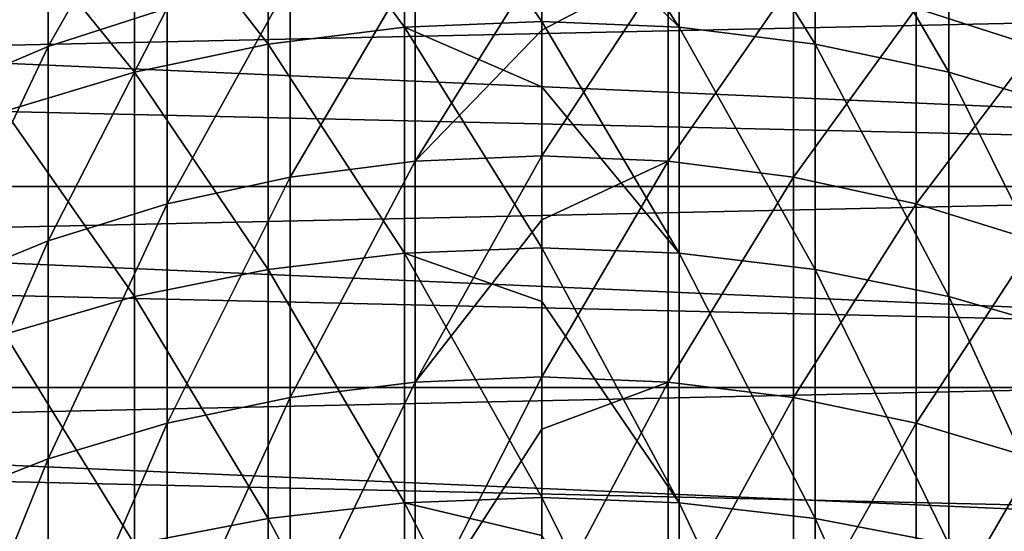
# Model space of a CAD drawing. Header units: metres. Extents: x -22 to 73, y -229 to 22.
# Tile 176 of 256: x -5.06 to 4.48, y 0.57 to 5.52. Entities that reach past the tile are written whole.
import ezdxf

# ---------------------------------------------------------------- set-up
doc = ezdxf.new("R2010")
doc.units = ezdxf.units.M
doc.layers.add('solid_509500_SW0001', color=7, linetype='CONTINUOUS')

msp = doc.modelspace()

# ---------------------------------------------------------------- linework, layer by layer
at = {"layer": 'solid_509500_SW0001'}
for points in [[(1.330785, 5.448986, 287.276123), (1.330785, 7.4038, 283.598572), (0, 7.460716, 283.626465)], [(0, 6.748843, 285.033752), (1.330785, 5.448986, 287.276123), (0, 7.460716, 283.626465)], [(-1.330785, 5.448986, 287.276123), (-1.330785, 7.4038, 283.598572), (-2.649518, 7.233568, 283.515076)], [(-1.330785, 7.4038, 283.598572), (0, 5.503964, 287.307678), (0, 6.748843, 285.033752)], [(-1.330785, 5.448986, 287.276123), (0, 5.503964, 287.307678), (-1.330785, 7.4038, 283.598572)], [(2.649518, 5.284551, 287.181732), (2.649518, 7.233568, 283.515076), (1.330785, 7.4038, 283.598572)], [(1.330785, 5.448986, 287.276123), (2.649518, 5.284551, 287.181732), (1.330785, 7.4038, 283.598572)], [(-4.783543, 5.259696, 282.546936), (-4.783543, 6.907017, 278.891754), (-3.628558, 7.289112, 279.049194)], [(-3.628558, 5.63073, 282.728912), (-4.783543, 5.259696, 282.546936), (-3.628558, 7.289112, 279.049194)], [(-2.649518, 5.284551, 287.181732), (-2.649518, 7.233568, 283.515076), (-3.944256, 6.951561, 283.37674)], [(-2.649518, 5.284551, 287.181732), (-1.330785, 5.448986, 287.276123), (-2.649518, 7.233568, 283.515076)], [(3.944256, 5.012148, 287.02533), (3.944256, 6.951561, 283.37674), (2.649518, 7.233568, 283.515076)], [(2.649518, 5.284551, 287.181732), (3.944256, 5.012148, 287.02533), (2.649518, 7.233568, 283.515076)], [(-5.892459, 4.788806, 282.315979), (-5.892459, 6.422091, 278.691925), (-4.783543, 6.907017, 278.891754)], [(-4.783543, 5.259696, 282.546936), (-5.892459, 4.788806, 282.315979), (-4.783543, 6.907017, 278.891754)], [(-3.944256, 5.012148, 287.02533), (-3.944256, 6.951561, 283.37674), (-5.203274, 6.560334, 283.184875)], [(-3.944256, 5.012148, 287.02533), (-2.649518, 5.284551, 287.181732), (-3.944256, 6.951561, 283.37674)], [(4.783543, 5.259696, 282.546936), (3.628558, 5.63073, 282.728912), (4.783543, 6.907017, 278.891754)], [(5.203274, 4.634243, 286.80838), (5.203274, 6.560334, 283.184875), (3.944256, 6.951561, 283.37674)], [(3.944256, 5.012148, 287.02533), (5.203274, 4.634243, 286.80838), (3.944256, 6.951561, 283.37674)], [(19.294014, 5.81064, 0.034086), (-19.005844, 6.693308, 0.034086), (-19.529646, 4.96139, 0.034086)], [(0, 6.748843, 285.033752), (0, 5.503964, 287.307678), (1.330785, 5.448986, 287.276123)], [(-5.203274, 4.634243, 286.80838), (-3.944256, 5.012148, 287.02533), (-5.203274, 6.560334, 283.184875)], [(-1.225214, 4.150889, 286.530914), (-1.225214, 6.059939, 282.939453), (0, 6.11398, 282.965942)], [(0, 5.418792, 284.34024), (-1.225214, 4.150889, 286.530914), (0, 6.11398, 282.965942)], [(1.225214, 6.059939, 282.939453), (0, 5.418792, 284.34024), (0, 6.11398, 282.965942)], [(-2.438629, 3.99479, 286.441284), (-2.438629, 5.898337, 282.860168), (-1.225214, 6.059939, 282.939453)], [(-1.225214, 4.150889, 286.530914), (-2.438629, 3.99479, 286.441284), (-1.225214, 6.059939, 282.939453)], [(1.225214, 6.059939, 282.939453), (0, 4.20309, 286.560883), (0, 5.418792, 284.34024)], [(1.225214, 4.150889, 286.530914), (0, 4.20309, 286.560883), (1.225214, 6.059939, 282.939453)], [(1.225214, 4.150889, 286.530914), (1.225214, 6.059939, 282.939453), (2.438629, 5.898337, 282.860168)], [(-22.158175, 3.907085), (-21.73333, 5.823431), (22.158175, 3.907085)], [(-21.73333, 5.823431), (21.73333, 5.823431), (22.158175, 3.907085)], [(-3.628558, 3.736296, 286.292877), (-3.628558, 5.63073, 282.728912), (-2.438629, 5.898337, 282.860168)], [(-2.438629, 3.99479, 286.441284), (-3.628558, 3.736296, 286.292877), (-2.438629, 5.898337, 282.860168)], [(2.438629, 3.99479, 286.441284), (1.225214, 4.150889, 286.530914), (2.438629, 5.898337, 282.860168)], [(2.438629, 3.99479, 286.441284), (2.438629, 5.898337, 282.860168), (3.628558, 5.63073, 282.728912)], [(19.294014, 5.81064, 0.034086), (-19.529646, 4.96139, 0.034086), (19.737476, 4.056416, 0.034086)], [(-4.783543, 3.377897, 286.087128), (-4.783543, 5.259696, 282.546936), (-3.628558, 5.63073, 282.728912)], [(-3.628558, 3.736296, 286.292877), (-4.783543, 3.377897, 286.087128), (-3.628558, 5.63073, 282.728912)], [(3.628558, 3.736296, 286.292877), (2.438629, 3.99479, 286.441284), (3.628558, 5.63073, 282.728912)], [(3.628558, 3.736296, 286.292877), (3.628558, 5.63073, 282.728912), (4.783543, 5.259696, 282.546936)], [(-1.330785, 3.258892, 290.818604), (-1.330785, 5.448986, 287.276123), (-2.649518, 5.284551, 287.181732)], [(-1.330785, 5.448986, 287.276123), (0, 4.869768, 288.387787), (0, 5.503964, 287.307678)], [(-1.330785, 5.448986, 287.276123), (0, 3.311698, 290.853668), (0, 4.869768, 288.387787)], [(-1.330785, 3.258892, 290.818604), (0, 3.311698, 290.853668), (-1.330785, 5.448986, 287.276123)], [(1.330785, 3.258892, 290.818604), (1.330785, 5.448986, 287.276123), (0, 5.503964, 287.307678)], [(0, 4.869768, 288.387787), (1.330785, 3.258892, 290.818604), (0, 5.503964, 287.307678)], [(2.649518, 3.100952, 290.713684), (2.649518, 5.284551, 287.181732), (1.330785, 5.448986, 287.276123)], [(1.330785, 3.258892, 290.818604), (2.649518, 3.100952, 290.713684), (1.330785, 5.448986, 287.276123)], [(0, 5.418792, 284.34024), (0, 4.20309, 286.560883), (-1.225214, 4.150889, 286.530914)], [(-5.892459, 2.923043, 285.826019), (-5.892459, 4.788806, 282.315979), (-4.783543, 5.259696, 282.546936)], [(-4.783543, 3.377897, 286.087128), (-5.892459, 2.923043, 285.826019), (-4.783543, 5.259696, 282.546936)], [(-2.649518, 3.100952, 290.713684), (-2.649518, 5.284551, 287.181732), (-3.944256, 5.012148, 287.02533)], [(-2.649518, 3.100952, 290.713684), (-1.330785, 3.258892, 290.818604), (-2.649518, 5.284551, 287.181732)], [(3.944256, 2.839308, 290.539917), (3.944256, 5.012148, 287.02533), (2.649518, 5.284551, 287.181732)], [(2.649518, 3.100952, 290.713684), (3.944256, 2.839308, 290.539917), (2.649518, 5.284551, 287.181732)], [(4.783543, 3.377897, 286.087128), (3.628558, 3.736296, 286.292877), (4.783543, 5.259696, 282.546936)], [(19.737476, 4.056416, 0.034086), (-19.529646, 4.96139, 0.034086), (-19.895973, 3.189476, 0.034086)], [(-3.944256, 2.839308, 290.539917), (-3.944256, 5.012148, 287.02533), (-5.203274, 4.634243, 286.80838)], [(-3.944256, 2.839308, 290.539917), (-2.649518, 3.100952, 290.713684), (-3.944256, 5.012148, 287.02533)], [(5.203274, 2.47633, 290.298828), (5.203274, 4.634243, 286.80838), (3.944256, 5.012148, 287.02533)], [(3.944256, 2.839308, 290.539917), (5.203274, 2.47633, 290.298828), (3.944256, 5.012148, 287.02533)], [(0, 4.869768, 288.387787), (0, 3.311698, 290.853668), (1.330785, 3.258892, 290.818604)], [(-5.203274, 2.47633, 290.298828), (-3.944256, 2.839308, 290.539917), (-5.203274, 4.634243, 286.80838)], [(-1.225214, 2.012066, 289.990448), (-1.225214, 4.150889, 286.530914), (0, 4.20309, 286.560883)], [(0, 3.583757, 287.615662), (-1.225214, 2.012066, 289.990448), (0, 4.20309, 286.560883)], [(1.225214, 4.150889, 286.530914), (0, 3.583757, 287.615662), (0, 4.20309, 286.560883)], [(-2.438629, 1.862133, 289.890869), (-2.438629, 3.99479, 286.441284), (-1.225214, 4.150889, 286.530914)], [(-1.225214, 2.012066, 289.990448), (-2.438629, 1.862133, 289.890869), (-1.225214, 4.150889, 286.530914)], [(1.225214, 4.150889, 286.530914), (0, 2.062205, 290.023743), (0, 3.583757, 287.615662)], [(1.225214, 2.012066, 289.990448), (0, 2.062205, 290.023743), (1.225214, 4.150889, 286.530914)], [(1.225214, 2.012066, 289.990448), (1.225214, 4.150889, 286.530914), (2.438629, 3.99479, 286.441284)], [(19.737476, 4.056416, 0.034086), (-19.895973, 3.189476, 0.034086), (20.021786, 2.269483, 0.034086)], [(-3.628558, 1.613849, 289.725952), (-3.628558, 3.736296, 286.292877), (-2.438629, 3.99479, 286.441284)], [(-2.438629, 1.862133, 289.890869), (-3.628558, 1.613849, 289.725952), (-2.438629, 3.99479, 286.441284)], [(2.438629, 1.862133, 289.890869), (1.225214, 2.012066, 289.990448), (2.438629, 3.99479, 286.441284)], [(2.438629, 1.862133, 289.890869), (2.438629, 3.99479, 286.441284), (3.628558, 3.736296, 286.292877)], [(-22.414381, 1.961005), (-22.158175, 3.907085), (22.414381, 1.961005)], [(-22.158175, 3.907085), (22.158175, 3.907085), (22.414381, 1.961005)], [(-4.783543, 1.269605, 289.497314), (-4.783543, 3.377897, 286.087128), (-3.628558, 3.736296, 286.292877)], [(-3.628558, 1.613849, 289.725952), (-4.783543, 1.269605, 289.497314), (-3.628558, 3.736296, 286.292877)], [(3.628558, 1.613849, 289.725952), (2.438629, 1.862133, 289.890869), (3.628558, 3.736296, 286.292877)], [(3.628558, 1.613849, 289.725952), (3.628558, 3.736296, 286.292877), (4.783543, 3.377897, 286.087128)], [(0, 3.583757, 287.615662), (0, 2.062205, 290.023743), (-1.225214, 2.012066, 289.990448)], [(-5.892459, 0.832717, 289.207123), (-5.892459, 2.923043, 285.826019), (-4.783543, 3.377897, 286.087128)], [(-4.783543, 1.269605, 289.497314), (-5.892459, 0.832717, 289.207123), (-4.783543, 3.377897, 286.087128)], [(4.783543, 1.269605, 289.497314), (3.628558, 1.613849, 289.725952), (4.783543, 3.377897, 286.087128)], [(-1.330785, 0.84281, 294.210999), (-1.330785, 3.258892, 290.818604), (-2.649518, 3.100952, 290.713684)], [(-1.330785, 3.258892, 290.818604), (0, 2.792696, 291.622894), (0, 3.311698, 290.853668)], [(-1.330785, 3.258892, 290.818604), (0, 0.89322, 294.24942), (0, 2.792696, 291.622894)], [(-1.330785, 0.84281, 294.210999), (0, 0.89322, 294.24942), (-1.330785, 3.258892, 290.818604)], [(1.330785, 0.84281, 294.210999), (1.330785, 3.258892, 290.818604), (0, 3.311698, 290.853668)], [(0, 2.792696, 291.622894), (1.330785, 0.84281, 294.210999), (0, 3.311698, 290.853668)], [(2.649518, 0.692034, 294.096008), (2.649518, 3.100952, 290.713684), (1.330785, 3.258892, 290.818604)], [(1.330785, 0.84281, 294.210999), (2.649518, 0.692034, 294.096008), (1.330785, 3.258892, 290.818604)], [(20.021786, 2.269483, 0.034086), (-19.895973, 3.189476, 0.034086), (-20.101875, 1.391804, 0.034086)], [(-2.649518, 0.692034, 294.096008), (-2.649518, 3.100952, 290.713684), (-3.944256, 2.839308, 290.539917)], [(-2.649518, 0.692034, 294.096008), (-1.330785, 0.84281, 294.210999), (-2.649518, 3.100952, 290.713684)], [(3.944256, 0.44226, 293.905579), (3.944256, 2.839308, 290.539917), (2.649518, 3.100952, 290.713684)], [(2.649518, 0.692034, 294.096008), (3.944256, 0.44226, 293.905579), (2.649518, 3.100952, 290.713684)], [(-3.944256, 0.44226, 293.905579), (-3.944256, 2.839308, 290.539917), (-5.203274, 2.47633, 290.298828)], [(-3.944256, 0.44226, 293.905579), (-2.649518, 0.692034, 294.096008), (-3.944256, 2.839308, 290.539917)], [(0, 2.792696, 291.622894), (0, 0.89322, 294.24942), (1.330785, 0.84281, 294.210999)], [(5.203274, 0.095748, 293.641357), (5.203274, 2.47633, 290.298828), (3.944256, 2.839308, 290.539917)], [(3.944256, 0.44226, 293.905579), (5.203274, 0.095748, 293.641357), (3.944256, 2.839308, 290.539917)], [(-5.203274, 0.095748, 293.641357), (-3.944256, 0.44226, 293.905579), (-5.203274, 2.47633, 290.298828)], [(20.021786, 2.269483, 0.034086), (-20.101875, 1.391804, 0.034086), (20.14465, 0.464279, 0.034086)], [(-2.438629, -0.490585, 293.194275), (-2.438629, 1.862133, 289.890869), (-1.225214, 2.012066, 289.990448)], [(-1.225214, -0.347454, 293.303406), (-2.438629, -0.490585, 293.194275), (-1.225214, 2.012066, 289.990448)], [(-1.225214, -0.347454, 293.303406), (-1.225214, 2.012066, 289.990448), (0, 2.062205, 290.023743)], [(0, 1.555368, 290.774963), (-1.225214, -0.347454, 293.303406), (0, 2.062205, 290.023743)], [(1.225214, 2.012066, 289.990448), (0, 1.555368, 290.774963), (0, 2.062205, 290.023743)], [(1.225214, 2.012066, 289.990448), (0, -0.29959, 293.339905), (0, 1.555368, 290.774963)], [(1.225214, -0.347454, 293.303406), (0, -0.29959, 293.339905), (1.225214, 2.012066, 289.990448)], [(1.225214, -0.347454, 293.303406), (1.225214, 2.012066, 289.990448), (2.438629, 1.862133, 289.890869)], [(-22.5, 0), (-22.414381, 1.961005), (22.5, 0)], [(-22.414381, 1.961005), (22.414381, 1.961005), (22.5, 0)], [(-3.628558, -0.727606, 293.01355), (-3.628558, 1.613849, 289.725952), (-2.438629, 1.862133, 289.890869)], [(-2.438629, -0.490585, 293.194275), (-3.628558, -0.727606, 293.01355), (-2.438629, 1.862133, 289.890869)], [(2.438629, -0.490585, 293.194275), (1.225214, -0.347454, 293.303406), (2.438629, 1.862133, 289.890869)], [(2.438629, -0.490585, 293.194275), (2.438629, 1.862133, 289.890869), (3.628558, 1.613849, 289.725952)], [(-4.783543, -1.056233, 292.76297), (-4.783543, 1.269605, 289.497314), (-3.628558, 1.613849, 289.725952)], [(-3.628558, -0.727606, 293.01355), (-4.783543, -1.056233, 292.76297), (-3.628558, 1.613849, 289.725952)], [(0, 1.555368, 290.774963), (0, -0.29959, 293.339905), (-1.225214, -0.347454, 293.303406)], [(3.628558, -0.727606, 293.01355), (2.438629, -0.490585, 293.194275), (3.628558, 1.613849, 289.725952)], [(3.628558, -0.727606, 293.01355), (3.628558, 1.613849, 289.725952), (4.783543, 1.269605, 289.497314)], [(20.14465, 0.464279, 0.034086), (-20.101875, 1.391804, 0.034086), (-20.145683, -0.417051, 0.034086)], [(-5.892459, -1.473302, 292.444977), (-5.892459, 0.832717, 289.207123), (-4.783543, 1.269605, 289.497314)], [(-4.783543, -1.056233, 292.76297), (-5.892459, -1.473302, 292.444977), (-4.783543, 1.269605, 289.497314)], [(4.783543, -1.056233, 292.76297), (3.628558, -0.727606, 293.01355), (4.783543, 1.269605, 289.497314)], [(-1.330785, 0.84281, 294.210999), (0, 0.525124, 294.727478), (0, 0.89322, 294.24942)], [(1.330785, -1.789008, 297.438873), (1.330785, 0.84281, 294.210999), (0, 0.89322, 294.24942)], [(0, 0.525124, 294.727478), (1.330785, -1.789008, 297.438873), (0, 0.89322, 294.24942)], [(-1.330785, -1.789008, 297.438873), (-1.330785, 0.84281, 294.210999), (-2.649518, 0.692034, 294.096008)], [(-1.330785, 0.84281, 294.210999), (0, -1.741207, 297.480499), (0, 0.525124, 294.727478)], [(-1.330785, -1.789008, 297.438873), (0, -1.741207, 297.480499), (-1.330785, 0.84281, 294.210999)], [(2.649518, -1.931979, 297.314331), (2.649518, 0.692034, 294.096008), (1.330785, 0.84281, 294.210999)], [(1.330785, -1.789008, 297.438873), (2.649518, -1.931979, 297.314331), (1.330785, 0.84281, 294.210999)], [(-2.649518, -1.931979, 297.314331), (-2.649518, 0.692034, 294.096008), (-3.944256, 0.44226, 293.905579)], [(-2.649518, -1.931979, 297.314331), (-1.330785, -1.789008, 297.438873), (-2.649518, 0.692034, 294.096008)], [(3.944256, -2.168824, 297.108032), (3.944256, 0.44226, 293.905579), (2.649518, 0.692034, 294.096008)], [(2.649518, -1.931979, 297.314331), (3.944256, -2.168824, 297.108032), (2.649518, 0.692034, 294.096008)]]:
    msp.add_3dface(points, dxfattribs=at)

doc.saveas('drawing.dxf')
